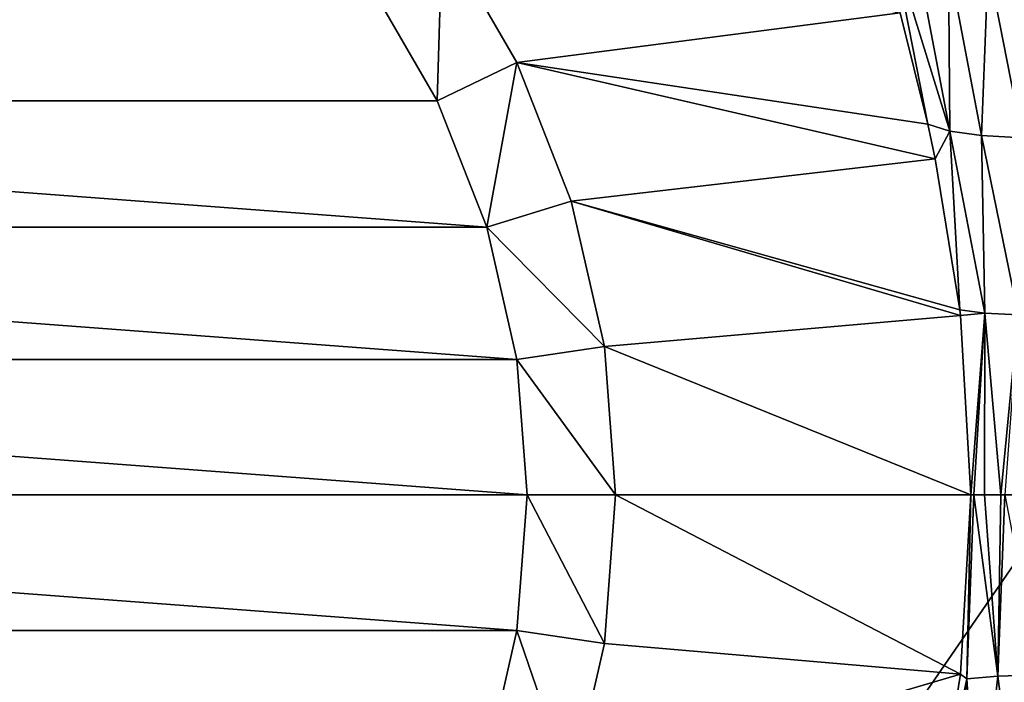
# Model space of a CAD drawing. Header units: metres. Extents: x -82 to 67, y -109 to 109.
# Tile 100 of 216: x -8.01 to 2.01, y -3.44 to 3.3. Entities that reach past the tile are written whole.
import ezdxf

# ---------------------------------------------------------------- set-up
doc = ezdxf.new("R2010")
doc.units = ezdxf.units.M
doc.layers.add('solid_21_382_010_XXX', color=7, linetype='CONTINUOUS')

msp = doc.modelspace()

# ---------------------------------------------------------------- linework, layer by layer
at = {"layer": 'solid_21_382_010_XXX'}
for points in [[(2.598495, 41.125286, -22.642931), (-26.783684, 41.12529, -22.642931), (-26.784222, -1.536013, -22.642931)], [(2.598495, 41.125286, -22.642931), (-26.784222, -1.536013, -22.642931), (2.598521, -1.536014, -22.642931)], [(-3.758823, 2.477449, -90.051041), (-4.450068, 3.674711, -90.051041), (-3.706391, 4.181609, -89.151039)], [(-3.758823, 2.477449, -90.051041), (-3.706391, 4.181609, -89.151039), (-2.947918, 2.867875, -89.151039)], [(-2.947947, 2.867932, -71.051041), (-3.706457, 4.181702, -71.051041), (0.953747, 3.371611, -71.051041)], [(-3.706391, 4.181609, -89.151039), (-3.706457, 4.181702, -71.051041), (-2.947947, 2.867932, -71.051041)], [(-3.706391, 4.181609, -89.151039), (-2.947947, 2.867932, -71.051041), (-2.947918, 2.867875, -89.151039)], [(1.460343, 2.168701, -70.492195), (0.882733, 4.038987, -70.529327), (1.12171, 3.951945, -69.993332)], [(1.235085, 2.240008, -71.051041), (0.953747, 3.371611, -71.051041), (0.882733, 4.038987, -70.529327)], [(1.460343, 2.168701, -70.492195), (1.235085, 2.240008, -71.051041), (0.882733, 4.038987, -70.529327)], [(1.460343, 2.168701, -70.492195), (1.12171, 3.951945, -69.993332), (1.44628, 3.892874, -69.478516)], [(1.783303, 2.122946, -69.944717), (1.44628, 3.892874, -69.478516), (1.850964, 3.866084, -69.005501)], [(1.783303, 2.122946, -69.944717), (1.460343, 2.168701, -70.492195), (1.44628, 3.892874, -69.478516)], [(2.19652, 2.101033, -69.443726), (1.783303, 2.122946, -69.944717), (1.850964, 3.866084, -69.005501)], [(2.19652, 2.101033, -69.443726), (1.850964, 3.866084, -69.005501), (2.32394, 3.873829, -68.593414)], [(-4.45006, 3.6747, -91.051041), (-20.426708, 2.477457, -91.051041), (-19.735455, 3.674727, -91.051041)], [(-3.758815, 2.477436, -91.051041), (-20.426708, 2.477457, -91.051041), (-4.45006, 3.6747, -91.051041)], [(-4.45006, 3.6747, -91.051041), (-4.450068, 3.674711, -90.051041), (-3.758823, 2.477449, -90.051041)], [(-3.758815, 2.477436, -91.051041), (-4.45006, 3.6747, -91.051041), (-3.758823, 2.477449, -90.051041)], [(-2.947947, 2.867932, -71.051041), (0.953747, 3.371611, -71.051041), (1.235085, 2.240008, -71.051041)], [(-3.253717, 1.190466, -90.051041), (-3.758823, 2.477449, -90.051041), (-2.947918, 2.867875, -89.151039)], [(-3.253717, 1.190466, -90.051041), (-2.947918, 2.867875, -89.151039), (-2.393689, 1.455706, -89.151039)], [(-2.947947, 2.867932, -71.051041), (1.235085, 2.240008, -71.051041), (1.310966, 1.885208, -71.051041)], [(-2.393713, 1.455782, -71.051041), (-2.947947, 2.867932, -71.051041), (1.310966, 1.885208, -71.051041)], [(-2.947918, 2.867875, -89.151039), (-2.947947, 2.867932, -71.051041), (-2.393713, 1.455782, -71.051041)], [(-2.947918, 2.867875, -89.151039), (-2.393713, 1.455782, -71.051041), (-2.393689, 1.455706, -89.151039)], [(-3.253717, 1.190474, -91.051041), (-20.931812, 1.190488, -91.051041), (-20.426708, 2.477457, -91.051041)], [(-3.253717, 1.190474, -91.051041), (-20.426708, 2.477457, -91.051041), (-3.758815, 2.477436, -91.051041)], [(-3.758815, 2.477436, -91.051041), (-3.758823, 2.477449, -90.051041), (-3.253717, 1.190466, -90.051041)], [(-3.253717, 1.190474, -91.051041), (-3.758815, 2.477436, -91.051041), (-3.253717, 1.190466, -90.051041)], [(1.310966, 1.885208, -71.051041), (1.235085, 2.240008, -71.051041), (1.460343, 2.168701, -70.492195)], [(1.310966, 1.885208, -71.051041), (1.460343, 2.168701, -70.492195), (1.561132, 0.347606, -71.051041)], [(1.460343, 2.168701, -70.492195), (1.814593, 0.316443, -70.51162), (1.561132, 0.347606, -71.051041)], [(1.783303, 2.122946, -69.944717), (1.814593, 0.316443, -70.51162), (1.460343, 2.168701, -70.492195)], [(1.783303, 2.122946, -69.944717), (2.155578, 0.298436, -70.001472), (1.814593, 0.316443, -70.51162)], [(2.19652, 2.101033, -69.443726), (2.155578, 0.298436, -70.001472), (1.783303, 2.122946, -69.944717)], [(-2.393713, 1.455782, -71.051041), (1.310966, 1.885208, -71.051041), (1.561132, 0.347606, -71.051041)], [(-3.253717, 1.190466, -90.051041), (-2.393689, 1.455706, -89.151039), (-2.056123, -0.023305, -89.151039)], [(-2.393713, 1.455782, -71.051041), (1.561132, 0.347606, -71.051041), (1.567748, 0.291214, -71.051041)], [(-2.056138, -0.023209, -71.051041), (-2.393713, 1.455782, -71.051041), (1.567748, 0.291214, -71.051041)], [(-2.393689, 1.455706, -89.151039), (-2.393713, 1.455782, -71.051041), (-2.056138, -0.023209, -71.051041)], [(-2.393689, 1.455706, -89.151039), (-2.056138, -0.023209, -71.051041), (-2.056123, -0.023305, -89.151039)], [(-2.946078, -0.157392, -91.051041), (-21.239454, -0.157385, -91.051041), (-20.931812, 1.190488, -91.051041)], [(-2.946078, -0.157392, -91.051041), (-20.931812, 1.190488, -91.051041), (-3.253717, 1.190474, -91.051041)], [(-3.253717, 1.190474, -91.051041), (-3.253717, 1.190466, -90.051041), (-2.946075, -0.157417, -90.051041)], [(-2.946078, -0.157392, -91.051041), (-3.253717, 1.190474, -91.051041), (-2.946075, -0.157417, -90.051041)], [(-2.946075, -0.157417, -90.051041), (-3.253717, 1.190466, -90.051041), (-2.056123, -0.023305, -89.151039)], [(1.567748, 0.291214, -71.051041), (1.561132, 0.347606, -71.051041), (1.814593, 0.316443, -70.51162)], [(1.567748, 0.291214, -71.051041), (1.814593, 0.316443, -70.51162), (1.673634, -1.536012, -71.051041)], [(1.814593, 0.316443, -70.51162), (1.703483, -1.536, -70.979271), (1.673634, -1.536012, -71.051041)], [(1.814593, 0.316443, -70.51162), (1.813912, -1.536001, -70.742546), (1.703483, -1.536, -70.979271)], [(1.814593, 0.316443, -70.51162), (1.979789, -1.536002, -70.447052), (1.813912, -1.536001, -70.742546)], [(1.814593, 0.316443, -70.51162), (2.155578, 0.298436, -70.001472), (1.979789, -1.536002, -70.447052)], [(-2.056138, -0.023209, -71.051041), (1.567748, 0.291214, -71.051041), (1.673634, -1.536012, -71.051041)], [(2.155578, 0.298436, -70.001472), (2.018002, -1.536003, -70.386482), (1.979789, -1.536002, -70.447052)], [(-2.946075, -0.157417, -90.051041), (-2.056123, -0.023305, -89.151039), (-1.942767, -1.536014, -89.151039)], [(-1.942767, -1.536003, -71.051041), (-2.056138, -0.023209, -71.051041), (1.673634, -1.536012, -71.051041)], [(-2.056123, -0.023305, -89.151039), (-2.056138, -0.023209, -71.051041), (-1.942767, -1.536003, -71.051041)], [(-2.056123, -0.023305, -89.151039), (-1.942767, -1.536003, -71.051041), (-1.942767, -1.536014, -89.151039)], [(-21.239454, -0.157385, -91.051041), (-2.842767, -1.536014, -91.051041), (-21.342768, -1.536014, -91.051041)], [(-2.946078, -0.157392, -91.051041), (-2.842767, -1.536014, -91.051041), (-21.239454, -0.157385, -91.051041)], [(-2.946078, -0.157392, -91.051041), (-2.946075, -0.157417, -90.051041), (-2.842767, -1.536014, -90.051041)], [(-2.946078, -0.157392, -91.051041), (-2.842767, -1.536014, -90.051041), (-2.842767, -1.536014, -91.051041)], [(-2.946075, -0.157417, -90.051041), (-1.942767, -1.536014, -89.151039), (-2.842767, -1.536014, -90.051041)], [(2.598521, -1.536014, -22.642931), (-26.784222, -1.536013, -22.642931), (-26.784246, -44.197315, -22.642931)], [(2.598521, -1.536014, -22.642931), (-26.784246, -44.197315, -22.642931), (2.598529, -44.197315, -22.642931)], [(-2.946079, -2.914642, -91.051041), (-21.342768, -1.536014, -91.051041), (-2.842767, -1.536014, -91.051041)], [(-21.239456, -2.914635, -91.051041), (-21.342768, -1.536014, -91.051041), (-2.946079, -2.914642, -91.051041)], [(-2.946079, -2.914642, -91.051041), (-2.842767, -1.536014, -91.051041), (-2.946075, -2.91461, -90.051041)], [(-2.056123, -3.048723, -89.151039), (-2.946075, -2.91461, -90.051041), (-2.842767, -1.536014, -90.051041)], [(-2.842767, -1.536014, -91.051041), (-2.842767, -1.536014, -90.051041), (-2.946075, -2.91461, -90.051041)], [(-1.942767, -1.536014, -89.151039), (-2.056123, -3.048723, -89.151039), (-2.842767, -1.536014, -90.051041)], [(-2.056135, -3.048799, -71.051041), (-1.942767, -1.536003, -71.051041), (1.568009, -3.360988, -71.051041)], [(-1.942767, -1.536014, -89.151039), (-1.942767, -1.536003, -71.051041), (-2.056135, -3.048799, -71.051041)], [(-1.942767, -1.536014, -89.151039), (-2.056135, -3.048799, -71.051041), (-2.056123, -3.048723, -89.151039)], [(-1.942767, -1.536003, -71.051041), (1.673634, -1.536012, -71.051041), (1.568009, -3.360988, -71.051041)], [(1.568009, -3.360988, -71.051041), (1.673634, -1.536012, -71.051041), (1.631853, -3.406685, -70.878731)], [(1.631853, -3.406685, -70.878731), (1.673634, -1.536012, -71.051041), (1.703483, -1.536, -70.979271)], [(1.949714, -3.379456, -70.288872), (1.631853, -3.406685, -70.878731), (1.703483, -1.536, -70.979271)], [(1.949714, -3.379456, -70.288872), (1.703483, -1.536, -70.979271), (1.813912, -1.536001, -70.742546)], [(1.949714, -3.379456, -70.288872), (1.813912, -1.536001, -70.742546), (1.979789, -1.536002, -70.447052)], [(1.949714, -3.379456, -70.288872), (1.979789, -1.536002, -70.447052), (2.018002, -1.536003, -70.386482)], [(1.949714, -3.379456, -70.288872), (2.018002, -1.536003, -70.386482), (2.371667, -3.365472, -69.748428)], [(-21.239456, -2.914635, -91.051041), (-2.946079, -2.914642, -91.051041), (-3.253721, -4.262515, -91.051041)], [(-21.239456, -2.914635, -91.051041), (-3.253721, -4.262515, -91.051041), (-20.931816, -4.262501, -91.051041)], [(-3.253721, -4.262515, -91.051041), (-2.946079, -2.914642, -91.051041), (-3.253717, -4.262493, -90.051041)], [(-2.393689, -4.527734, -89.151039), (-3.253717, -4.262493, -90.051041), (-2.946075, -2.91461, -90.051041)], [(-2.946079, -2.914642, -91.051041), (-2.946075, -2.91461, -90.051041), (-3.253717, -4.262493, -90.051041)], [(-2.056123, -3.048723, -89.151039), (-2.393689, -4.527734, -89.151039), (-2.946075, -2.91461, -90.051041)], [(-2.393707, -4.527791, -71.051041), (-2.056135, -3.048799, -71.051041), (1.568009, -3.360988, -71.051041)], [(-2.393689, -4.527734, -89.151039), (-2.056135, -3.048799, -71.051041), (-2.393707, -4.527791, -71.051041)], [(-2.056123, -3.048723, -89.151039), (-2.056135, -3.048799, -71.051041), (-2.393689, -4.527734, -89.151039)], [(-2.393707, -4.527791, -71.051041), (1.568009, -3.360988, -71.051041), (1.31211, -4.951643, -71.051041)], [(1.568009, -3.360988, -71.051041), (1.631853, -3.406685, -70.878731), (1.31211, -4.951643, -71.051041)], [(1.631853, -3.406685, -70.878731), (1.419085, -5.247935, -70.580101), (1.31211, -4.951643, -71.051041)], [(1.747216, -5.196713, -69.997925), (1.419085, -5.247935, -70.580101), (1.631853, -3.406685, -70.878731)], [(1.747216, -5.196713, -69.997925), (1.631853, -3.406685, -70.878731), (1.949714, -3.379456, -70.288872)], [(1.747216, -5.196713, -69.997925), (1.949714, -3.379456, -70.288872), (2.177326, -5.171696, -69.464348)], [(1.949714, -3.379456, -70.288872), (2.371667, -3.365472, -69.748428), (2.177326, -5.171696, -69.464348)]]:
    msp.add_3dface(points, dxfattribs=at)

doc.saveas('drawing.dxf')
